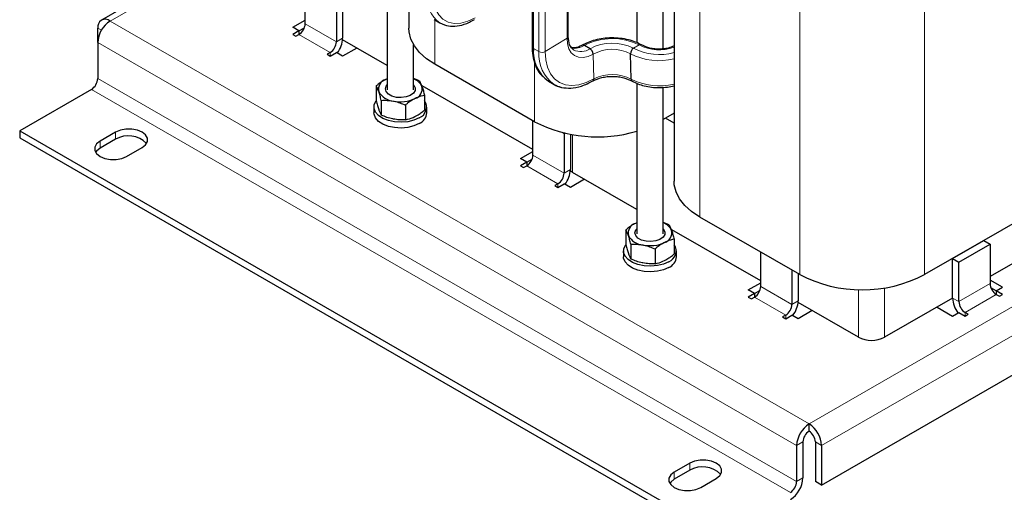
# Model space of a CAD drawing. Header units: millimetres. Extents: x 5 to 418, y 2 to 292.
# Tile 21 of 27: x 311 to 382, y 60 to 94. Entities that reach past the tile are written whole.
import ezdxf

# ---------------------------------------------------------------- set-up
doc = ezdxf.new("R2010")
doc.units = ezdxf.units.MM

msp = doc.modelspace()

# ---------------------------------------------------------------- linework, layer by layer
at = {"color": 7, "linetype": 'Continuous', "lineweight": 18}
for p, q in [((350.2768, 92.8563), (350.2768, 123.6088)), ((347.8338, 92.1163), (347.8338, 122.8688)), ((348.2411, 91.8812), (348.2411, 122.6337)), ((348.6936, 91.8888), (348.6936, 122.6413)), ((359.9125, 79.8661), (359.9125, 106.7792)), ((367.1533, 75.686), (367.1533, 102.5992)), ((376.2043, 75.686), (376.2043, 102.5992)), ((326.1988, 99.3285), (317.1467, 94.1029)), ((316.5066, 93.4272), (316.2416, 93.5802)), ((317.1467, 94.1029), (367.8321, 64.8428)), ((333.5516, 92.6008), (331.2888, 93.907)), ((340.6792, 90.9692), (340.6792, 94.1889)), ((330.8363, 93.1232), (333.099, 91.8169)), ((333.5516, 92.6008), (334.0041, 92.862)), ((348.6936, 91.8888), (350.2768, 92.8563)), ((316.2416, 92.5352), (366.927, 63.2751)), ((347.8338, 92.1163), (348.2411, 91.8812)), ((355.1032, 92.1277), (355.5105, 92.3628)), ((333.099, 91.8169), (333.099, 91.5557)), ((352.2237, 89.9038), (352.1773, 91.7053)), ((347.92, 86.7892), (347.92, 91.1033)), ((316.2416, 89.9223), (366.927, 60.6622)), ((315.789, 89.1384), (366.4745, 59.8783)), ((317.5427, 85.5135), (317.5427, 86.0361)), ((350.6805, 85.8503), (350.6805, 83.1042)), ((316.4113, 84.8604), (316.4113, 85.3829)), ((350.0696, 83.0651), (347.8068, 84.3714)), ((347.3543, 83.5875), (349.617, 82.2813)), ((350.0696, 83.0651), (350.5221, 83.3264)), ((349.617, 82.2813), (349.617, 82.02)), ((367.8321, 64.8428), (395.4376, 80.7791)), ((368.7372, 63.2751), (396.3427, 79.2114)), ((380.956, 75.0316), (378.6933, 73.7254)), ((366.5876, 73.5295), (364.3249, 74.8357)), ((371.4072, 71.1389), (371.4072, 74.6072)), ((373.3079, 74.7256), (373.3079, 71.1389)), ((363.8723, 74.0519), (366.1351, 72.7456)), ((366.5876, 73.5295), (367.0401, 73.7907)), ((378.6933, 73.7254), (378.2407, 73.9866)), ((379.1458, 72.9416), (381.4086, 74.2478)), ((379.1458, 72.9416), (379.1458, 72.6803)), ((366.1351, 72.7456), (366.1351, 72.4844)), ((367.3796, 63.5364), (366.927, 63.2751)), ((368.2847, 63.5364), (368.7372, 63.2751)), ((359.1771, 61.4784), (359.1771, 62.001)), ((358.0457, 60.8253), (358.0457, 61.3479)), ((366.927, 60.6622), (367.3796, 60.9234))]:
    msp.add_line(p, q, dxfattribs=at)
at = {"color": 7, "linetype": 'Continuous', "lineweight": 25}
for p, q in [((350.3705, 92.9923), (350.3705, 123.7448)), ((347.7401, 123.0017), (347.7401, 92.2492)), ((337.2302, 114.2117), (337.2302, 89.1057)), ((358.038, 109.3917), (358.038, 82.4786)), ((357.2521, 92.0794), (357.2521, 105.9171)), ((355.3321, 105.4742), (355.3321, 92.5368)), ((325.824, 99.5449), (316.5067, 94.1662)), ((338.8047, 97.8235), (338.8047, 93.5817)), ((331.2888, 93.907), (331.2888, 96.7812)), ((334.0041, 95.7362), (334.0041, 92.862)), ((333.5516, 95.475), (333.5516, 92.6008)), ((316.2416, 92.5352), (316.2416, 93.5802)), ((330.3837, 93.6457), (331.2888, 94.1682)), ((330.8363, 93.3844), (330.3837, 93.6457)), ((330.8363, 93.3843), (331.2281, 93.6105)), ((340.6489, 94.2064), (341.0562, 93.9712)), ((341.0561, 93.9713), (341.2715, 93.8856)), ((330.8363, 93.3844), (330.3837, 93.1232)), ((330.3837, 93.1232), (330.61, 92.9925)), ((330.61, 92.9925), (330.8363, 93.1232)), ((330.8363, 93.3844), (330.8363, 93.1232)), ((316.2416, 92.5352), (316.2416, 89.9223)), ((337.2302, 90.8689), (333.9978, 92.7349)), ((335.0224, 92.1435), (334.0041, 91.5557)), ((339.1502, 89.1057), (339.1502, 92.3842)), ((351.9444, 92.0933), (351.5371, 92.3284)), ((333.099, 91.8169), (332.8727, 91.6863)), ((332.8727, 91.6863), (333.099, 91.5557)), ((333.099, 91.5557), (333.5516, 91.8169)), ((334.0041, 91.5557), (333.5516, 91.8169)), ((354.9299, 89.877), (354.8836, 91.732)), ((347.92, 86.7892), (340.6792, 90.9692)), ((336.4379, 89.3868), (336.4379, 88.3137)), ((337.2302, 89.9044), (337.1295, 89.857)), ((337.2302, 89.904), (337.1295, 89.857)), ((339.5734, 89.7559), (339.1502, 89.921)), ((339.5734, 89.7559), (339.7579, 89.35)), ((347.8068, 84.7631), (339.7803, 89.3968)), ((348.9274, 89.7334), (349.3347, 89.4983)), ((355.3321, 89.6016), (355.3321, 78.6557)), ((357.2521, 78.6557), (357.2521, 89.2898)), ((315.789, 89.1384), (310.5847, 86.134)), ((339.9425, 88.7108), (339.9425, 87.6377)), ((336.2702, 87.859), (336.2702, 87.441)), ((336.807, 88.3418), (336.807, 87.2687)), ((338.5593, 88.0038), (338.5593, 86.9307)), ((340.1102, 87.441), (340.1102, 87.859)), ((358.038, 87.4052), (357.2521, 86.9515)), ((347.8068, 84.3714), (347.8068, 86.8545)), ((358.038, 86.6956), (357.4234, 87.0504)), ((310.5847, 86.134), (310.5847, 85.6114)), ((310.5847, 86.134), (361.2702, 56.874)), ((317.5427, 86.0361), (316.4113, 85.3829)), ((349.9765, 85.993), (350.0696, 85.9393)), ((350.109, 85.9621), (350.0696, 85.9393)), ((350.0696, 85.9393), (350.0696, 83.0651)), ((350.5221, 85.8778), (350.5221, 83.3264)), ((310.5847, 85.6114), (361.2702, 56.3514)), ((317.5427, 85.5135), (316.4113, 84.8604)), ((318.3346, 84.2726), (319.466, 84.9257)), ((346.9017, 84.11), (347.8068, 84.6325)), ((391.1383, 84.3073), (376.2043, 75.686)), ((347.3543, 83.8488), (346.9017, 84.11)), ((347.3543, 83.8488), (346.9017, 83.5875)), ((346.9017, 83.5875), (347.128, 83.4569)), ((347.128, 83.4569), (347.3543, 83.5875)), ((347.3543, 83.8487), (347.7461, 84.0749)), ((347.3543, 83.8488), (347.3543, 83.5875)), ((350.6805, 83.1042), (350.5175, 83.2182)), ((355.3321, 80.4189), (350.6805, 83.1042)), ((349.617, 82.2813), (349.3908, 82.1506)), ((349.3908, 82.1506), (349.617, 82.02)), ((349.617, 82.02), (350.0696, 82.2813)), ((350.5221, 82.02), (350.0696, 82.2813)), ((351.5404, 82.6078), (350.5221, 82.02)), ((355.3321, 79.4544), (355.2314, 79.407)), ((355.3321, 79.454), (355.2314, 79.407)), ((357.6753, 79.3058), (357.2521, 79.4709)), ((357.6753, 79.3058), (357.8599, 78.9)), ((367.1533, 75.686), (359.9125, 79.8661)), ((354.5398, 78.9368), (354.5398, 77.8637)), ((364.3249, 75.2275), (357.8822, 78.9468)), ((354.9089, 77.8917), (354.9089, 76.8186)), ((358.0444, 78.2608), (358.0444, 77.1877)), ((378.2407, 76.8609), (380.5035, 78.1671)), ((378.6933, 76.5996), (380.956, 77.9059)), ((380.5035, 78.1671), (380.956, 77.9059)), ((380.956, 77.9059), (380.956, 75.0316)), ((354.3721, 77.409), (354.3721, 76.9909)), ((356.6612, 77.5537), (356.6612, 76.4807)), ((358.2121, 76.9909), (358.2121, 77.409)), ((364.3249, 74.8357), (364.3249, 77.3189)), ((384.5311, 77.6179), (380.956, 75.5541)), ((378.2407, 76.8609), (378.6933, 76.5996)), ((378.2407, 73.9866), (378.2407, 76.8609)), ((378.6933, 73.7254), (378.6933, 76.5996)), ((366.5876, 76.0126), (366.5876, 73.5295)), ((367.0401, 75.7514), (367.0401, 73.7907)), ((368.7372, 60.4009), (396.3427, 76.3372)), ((363.4198, 74.5744), (364.3249, 75.0969)), ((381.8611, 74.7703), (380.956, 75.2928)), ((363.8723, 74.3131), (363.4198, 74.5744)), ((363.8723, 74.3131), (363.4198, 74.0519)), ((363.8723, 74.313), (364.2642, 74.5393)), ((363.8723, 74.3131), (363.8723, 74.0519)), ((381.4086, 74.509), (381.0167, 74.7352)), ((381.4086, 74.5091), (381.8611, 74.7703)), ((381.8611, 74.2478), (381.4086, 74.5091)), ((381.4086, 74.5091), (381.4086, 74.2478)), ((363.4198, 74.0519), (363.646, 73.9212)), ((363.646, 73.9212), (363.8723, 74.0519)), ((371.4072, 71.1389), (367.0338, 73.6637)), ((378.2407, 73.9866), (373.3079, 71.1389)), ((381.4086, 74.2478), (381.6348, 74.1172)), ((381.6348, 74.1172), (381.8611, 74.2478)), ((368.0584, 73.0722), (367.0401, 72.4844)), ((377.1093, 73.3334), (378.2407, 72.6803)), ((378.2407, 72.6803), (378.6933, 72.9416)), ((378.6933, 72.9416), (379.1458, 72.6803)), ((379.3721, 72.8109), (379.1458, 72.9416)), ((366.1351, 72.7456), (365.9088, 72.615)), ((365.9088, 72.615), (366.1351, 72.4844)), ((366.1351, 72.4844), (366.5876, 72.7456)), ((367.0401, 72.4844), (366.5876, 72.7456)), ((379.1458, 72.6803), (379.3721, 72.8109)), ((367.8321, 64.3202), (367.8321, 64.8428)), ((366.927, 63.2751), (366.927, 60.6622)), ((367.3796, 63.5364), (367.3796, 60.9234)), ((368.2847, 63.5364), (368.2847, 60.6621)), ((368.7372, 63.2751), (368.7372, 60.4009)), ((359.1771, 62.001), (358.0457, 61.3479)), ((359.1771, 61.4784), (358.0457, 60.8253)), ((359.9691, 60.2376), (361.1004, 60.8907)), ((368.7372, 60.4009), (368.2847, 60.6621))]:
    msp.add_line(p, q, dxfattribs=at)
at = {"color": 7, "linetype": 'Continuous', "lineweight": 18, "flags": 128}
for points in [[(343.6252, 94.345), (343.0945, 94.0876), (342.5792, 93.9447), (342.095, 93.9208), (341.6565, 94.0165), (341.2772, 94.2289), (340.9685, 94.5517), (340.7398, 94.9749), (340.5981, 95.4858), (340.5477, 96.0687)], [(352.1773, 91.7053), (351.8025, 91.5368), (351.4429, 91.4607), (351.1125, 91.4798), (350.8239, 91.5935), (350.5881, 91.7974), (350.4144, 92.0836), (350.3093, 92.4411), (350.2768, 92.8563)], [(352.2237, 89.9038), (351.6748, 89.6326), (351.1388, 89.4674), (350.629, 89.4124), (350.1579, 89.4689), (349.7371, 89.6355), (349.377, 89.9081), (349.0863, 90.2799), (348.8724, 90.7419), (348.7404, 91.2826), (348.6936, 91.8888)]]:
    msp.add_lwpolyline(points, dxfattribs=at)
at = {"color": 7, "linetype": 'Continuous', "lineweight": 25, "flags": 128}
for points in [[(340.6792, 90.9692), (340.0812, 91.3676), (339.5875, 91.8111), (339.2082, 92.2906), (338.9509, 92.7964), (338.821, 93.3181), (338.8047, 93.5817)], [(341.2428, 93.8796), (341.0772, 93.9594), (341.0562, 93.9712)], [(338.9107, 88.6958), (338.6075, 88.5862), (338.259, 88.5393), (337.9031, 88.5604), (337.5783, 88.647), (337.3198, 88.7898), (337.1556, 88.9733), (337.1035, 89.1776), (337.1692, 89.3807), (337.2302, 89.4597)], [(339.1502, 89.4597), (339.1559, 89.4534), (339.2655, 89.2568), (339.2586, 89.0503), (339.1359, 88.8563), (338.9107, 88.6958)], [(339.5478, 87.0753), (339.1675, 86.905), (338.7259, 86.7947), (338.2505, 86.7512), (337.7714, 86.7773), (337.3185, 86.8715), (336.9205, 87.0276), (336.6022, 87.236), (336.3837, 87.4836), (336.2787, 87.7547), (336.2938, 88.0324), (336.4281, 88.2992), (336.4292, 88.3007)], [(339.5478, 86.6572), (339.1675, 86.4869), (338.7259, 86.3766), (338.2505, 86.3331), (337.7714, 86.3593), (337.3185, 86.4534), (336.9205, 86.6095), (336.6022, 86.818), (336.3837, 87.0655), (336.2787, 87.3367), (336.2702, 87.441)], [(319.466, 84.9257), (319.7161, 85.1245), (319.8476, 85.3581), (319.8476, 85.6037), (319.7161, 85.8373), (319.466, 86.0361), (319.1218, 86.1804), (318.7171, 86.2564), (318.2916, 86.2564), (317.8869, 86.1804), (317.5427, 86.0361)], [(316.4113, 85.3829), (316.1612, 85.1842), (316.0297, 84.9506), (316.0297, 84.705), (316.1612, 84.4713), (316.4113, 84.2726), (316.7555, 84.1282), (317.1602, 84.0523), (317.5857, 84.0523), (317.9904, 84.1282), (318.3346, 84.2726)], [(316.4113, 84.8604), (316.1612, 84.6616), (316.0905, 84.5665)], [(359.9125, 79.8661), (359.3145, 80.2644), (358.8208, 80.7079), (358.4415, 81.1874), (358.1843, 81.6932), (358.0543, 82.215), (358.038, 82.4786)], [(357.0126, 78.2457), (356.7094, 78.1361), (356.3609, 78.0893), (356.005, 78.1103), (355.6802, 78.1969), (355.4217, 78.3397), (355.2575, 78.5233), (355.2055, 78.7276), (355.2712, 78.9306), (355.3321, 79.0096)], [(357.2521, 79.0096), (357.2578, 79.0034), (357.3674, 78.8068), (357.3605, 78.6003), (357.2378, 78.4062), (357.0126, 78.2457)], [(357.6498, 76.6253), (357.2695, 76.455), (356.8278, 76.3446), (356.3524, 76.3012), (355.8733, 76.3273), (355.4205, 76.4214), (355.0224, 76.5776), (354.7041, 76.786), (354.4856, 77.0336), (354.3806, 77.3047), (354.3958, 77.5824), (354.53, 77.8492), (354.5311, 77.8507)], [(357.6498, 76.2072), (357.2695, 76.0369), (356.8278, 75.9266), (356.3524, 75.8831), (355.8733, 75.9092), (355.4205, 76.0034), (355.0224, 76.1595), (354.7041, 76.3679), (354.4856, 76.6155), (354.3806, 76.8866), (354.3721, 76.9909)], [(361.1004, 60.8907), (361.3506, 61.0894), (361.482, 61.323), (361.482, 61.5687), (361.3506, 61.8023), (361.1004, 62.001), (360.7562, 62.1454), (360.3515, 62.2213), (359.926, 62.2213), (359.5214, 62.1454), (359.1771, 62.001)], [(358.0457, 61.3479), (357.7956, 61.1492), (357.6642, 60.9155), (357.6642, 60.6699), (357.7956, 60.4363), (358.0457, 60.2376), (358.39, 60.0932), (358.7947, 60.0173), (359.2202, 60.0173), (359.6248, 60.0932), (359.9691, 60.2376)], [(358.0457, 60.8253), (357.7956, 60.6266), (357.7249, 60.5314)]]:
    msp.add_lwpolyline(points, dxfattribs=at)
at = {"color": 7, "linetype": 'Continuous', "lineweight": 18}
for centre, radius, start, end in [((342.4354, 95.8713), 2.3478, 175.361696, 234.024705), ((353.557, 88.512), 4.318, 63.101328, 117.890435), ((347.9016, 92.2637), 0.1622, 185.129276, 245.298974), ((350.8123, 93.4787), 1.3596, 261.284654, 302.217888), ((353.557, 89.0631), 3.4325, 63.226736, 118.020764), ((356.9574, 95.6221), 3.9559, 242.048967, 285.852338), ((356.9606, 95.1113), 3.1076, 242.184342, 290.285293), ((350.9068, 91.6621), 2.6746, 175.301956, 233.999577), ((348.4603, 92.308), 0.4798, 242.824188, 299.097291), ((351.2723, 93.0616), 1.1787, 244.014457, 304.767438), ((353.5563, 89.1078), 2.9408, 63.170432, 117.962108), ((356.9555, 95.6707), 4.4504, 242.252849, 284.07741), ((353.551, 87.2795), 2.9408, 62.037892, 116.829568), ((356.9562, 93.8794), 4.4861, 243.147561, 283.953634)]:
    msp.add_arc(centre, radius, start, end, dxfattribs=at)
at = {"color": 7, "linetype": 'Continuous', "lineweight": 25}
for centre, radius, start, end in [((316.7934, 93.6697), 0.559, 50.796715, 189.214037), ((318.2067, 92.4458), 1.9671, 122.605478, 177.394522), ((330.3063, 93.9517), 0.9836, 302.605478, 357.394522), ((332.0863, 92.9393), 1.9193, 322.833719, 357.690581), ((350.2095, 93.0029), 0.1613, 294.654406, 356.257609), ((332.569, 92.6455), 0.9836, 302.605478, 357.394522), ((350.4995, 91.8973), 2.6746, 175.301956, 233.999577), ((351.4444, 92.2089), 0.1512, 52.200715, 116.043162), ((355.3632, 91.7245), 0.4797, 122.820011, 179.10131), ((355.6033, 92.2391), 0.1546, 62.451557, 126.872059), ((351.674, 91.6671), 0.5048, 4.344183, 57.605446), ((315.2591, 89.967), 0.9836, 302.605478, 357.394522), ((337.357, 89.1406), 0.7517, 107.615448, 192.261264), ((338.7882, 88.8973), 1.0702, 25.025787, 70.230719), ((339.0234, 89.1904), 0.7517, 287.615448, 12.261264), ((350.2371, 91.0692), 1.8116, 240.122121, 257.065875), ((352.0716, 89.8838), 0.1533, 306.430404, 7.490742), ((355.0946, 89.8641), 0.1652, 175.504589, 235.914584), ((337.7971, 89.6235), 1.3389, 208.678536, 265.116772), ((338.1866, 90.7637), 2.5249, 258.497445, 294.928708), ((339.2641, 87.8472), 0.8224, 290.18422, 34.420795), ((339.1884, 87.5088), 0.9243, 292.886437, 355.793422), ((352.4781, 95.6672), 9.9797, 242.823001, 286.617313), ((318.4765, 83.9293), 1.839, 44.560583, 120.518818), ((346.8243, 84.4161), 0.9836, 302.605478, 357.394522), ((349.087, 83.1098), 0.9836, 302.605478, 357.394522), ((348.6044, 83.4037), 1.9193, 322.833719, 357.690581), ((355.4589, 78.6906), 0.7517, 107.615448, 192.261264), ((356.8901, 78.4473), 1.0702, 25.025787, 70.230719), ((357.1253, 78.7404), 0.7517, 287.615448, 12.261264), ((355.8991, 79.1735), 1.3389, 208.678536, 265.116772), ((356.2886, 80.3137), 2.5249, 258.497445, 294.928708), ((357.366, 77.3972), 0.8224, 290.18422, 34.420795), ((357.2903, 77.0587), 0.9243, 292.886437, 355.793422), ((371.6788, 84.3762), 9.7979, 242.491426, 297.508574), ((381.9385, 75.0764), 0.9836, 182.605478, 237.394522), ((363.3423, 74.8804), 0.9836, 302.605478, 357.394522), ((365.1224, 73.868), 1.9193, 322.833719, 357.690581), ((380.1833, 74.0729), 1.9445, 182.542139, 216.933561), ((379.6758, 73.7701), 0.9836, 182.605478, 237.394522), ((365.6051, 73.5742), 0.9836, 302.605478, 357.394522), ((372.3576, 72.9731), 2.0658, 242.609672, 297.390328), ((368.8921, 63.1857), 1.9671, 122.605478, 177.394522), ((368.3621, 63.4917), 0.9836, 122.605478, 177.394522), ((366.7721, 63.1857), 1.9671, 2.605478, 57.394522), ((367.3021, 63.4917), 0.9836, 2.605478, 57.394522), ((360.111, 59.8942), 1.839, 44.560583, 120.518818), ((365.4145, 61.0129), 1.9671, 302.605478, 357.394522), ((365.9445, 60.7069), 0.9836, 302.605478, 357.394522)]:
    msp.add_arc(centre, radius, start, end, dxfattribs=at)
for points, knots in [([(341.2715, 93.8856), (341.357, 93.8473), (341.6175, 93.7305), (342.1415, 93.7075), (342.8301, 93.8248), (343.3168, 94.0746), (343.5643, 94.2017)], [0, 0, 0, 0, 0.1326106, 0.4041552, 0.6969327, 1, 1, 1, 1]), ([(350.7743, 91.991), (350.6504, 92.1016), (350.4099, 92.3162), (350.3833, 92.7704), (350.3705, 92.9907)], [0, 0, 0, 0, 0.51491732, 1, 1, 1, 1]), ([(355.6714, 92.3782), (355.532, 92.4486), (355.2449, 92.5937), (354.7221, 92.7517), (354.1371, 92.855), (353.5139, 92.8872), (352.8923, 92.8455), (352.3117, 92.7332), (351.7955, 92.5672), (351.5145, 92.4175), (351.3781, 92.3448)], [0, 0, 0, 0, 0.11646544, 0.23992261, 0.36852844, 0.49987975, 0.63124727, 0.75990067, 0.88343399, 1, 1, 1, 1]), ([(347.7401, 92.2485), (347.75, 92.0305), (347.7719, 91.5526), (347.9625, 90.8694), (348.234, 90.3076), (348.5152, 90.087), (348.6132, 90.0102)], [0, 0, 0, 0, 0.2312675, 0.5069779, 0.8283654, 1, 1, 1, 1]), ([(351.3803, 92.3461), (351.1909, 92.2526), (350.8801, 92.0991), (350.6451, 92.1684), (350.5533, 92.1955)], [0, 0, 0, 0, 0.6093844, 1, 1, 1, 1]), ([(358.038, 92.2973), (357.902, 92.2376), (357.6703, 92.1359), (357.2695, 92.074), (356.9082, 92.0555), (356.5483, 92.0826), (356.1059, 92.1658), (355.8444, 92.2934), (355.6744, 92.3764)], [0, 0, 0, 0, 0.1942354, 0.33092582, 0.47046585, 0.60995483, 0.74649532, 1, 1, 1, 1]), ([(352.1606, 89.7592), (352.3616, 89.8493), (352.6708, 89.9879), (353.1817, 90.071), (353.5933, 90.092), (354.0028, 90.0619), (354.5067, 89.9679), (354.8052, 89.823), (354.9991, 89.7289)], [0, 0, 0, 0, 0.2396601, 0.3686184, 0.5002762, 0.6318967, 0.7607458, 1, 1, 1, 1]), ([(337.1295, 89.857), (337.0396, 89.8073), (336.8586, 89.7071), (336.628, 89.5407), (336.489, 89.4282), (336.4379, 89.3868)], [0, 0, 0, 0, 0.3838999, 0.7733995, 1, 1, 1, 1]), ([(336.6224, 88.981), (336.6181, 88.9932), (336.5557, 89.168), (336.4947, 89.2814), (336.4379, 89.3868)], [0, 0, 0, 0, 0.0702006, 1, 1, 1, 1]), ([(339.7579, 89.35), (339.7623, 89.3375), (339.7954, 89.2427), (339.8579, 89.0403), (339.9141, 88.8213), (339.9425, 88.7108)], [0, 0, 0, 0, 0.07006274, 0.53077035, 1, 1, 1, 1]), ([(349.3345, 89.4984), (349.5021, 89.4011), (349.6723, 89.3024), (349.8753, 89.2853), (349.8784, 89.285)], [0, 0, 0, 0, 0.984438, 1, 1, 1, 1]), ([(349.8784, 89.285), (350.0957, 89.2534), (350.5509, 89.1872), (351.3327, 89.3384), (351.8827, 89.6181), (352.1627, 89.7604)], [0, 0, 0, 0, 0.3095012, 0.6484975, 1, 1, 1, 1]), ([(355.002, 89.7272), (355.2796, 89.6015), (355.7067, 89.4081), (356.4157, 89.2903), (356.9864, 89.261), (357.542, 89.2946), (357.88, 89.3685), (358.038, 89.403)], [0, 0, 0, 0, 0.32037786, 0.49288108, 0.6690709, 0.8452864, 1, 1, 1, 1]), ([(336.807, 88.3418), (336.777, 88.4592), (336.7165, 88.6963), (336.654, 88.8855), (336.6224, 88.981)], [0, 0, 0, 0, 0.495458, 1, 1, 1, 1]), ([(339.9425, 88.7108), (339.7702, 88.6698), (339.5421, 88.6156), (339.3081, 88.5018), (339.2509, 88.474)], [0, 0, 0, 0, 0.7556342, 1, 1, 1, 1]), ([(336.4379, 88.3137), (336.4679, 88.1962), (336.5284, 87.9591), (336.5909, 87.77), (336.6224, 87.6745)], [0, 0, 0, 0, 0.495458, 1, 1, 1, 1]), ([(336.807, 88.3418), (336.9493, 88.3469), (337.2365, 88.3574), (337.5334, 88.3122), (337.6831, 88.2894)], [0, 0, 0, 0, 0.49545796, 1, 1, 1, 1]), ([(337.6831, 88.2894), (337.7039, 88.2853), (337.9998, 88.2266), (338.2897, 88.1111), (338.5593, 88.0038)], [0, 0, 0, 0, 0.0702006, 1, 1, 1, 1]), ([(339.2509, 88.474), (339.161, 88.4242), (338.98, 88.3241), (338.7494, 88.1576), (338.6104, 88.0451), (338.5593, 88.0038)], [0, 0, 0, 0, 0.38389994, 0.77339952, 1, 1, 1, 1]), ([(336.6224, 87.6745), (336.6268, 87.6623), (336.6599, 87.5695), (336.7224, 87.4182), (336.7786, 87.3188), (336.807, 87.2687)], [0, 0, 0, 0, 0.0700627, 0.5307704, 1, 1, 1, 1]), ([(337.6831, 86.983), (337.6624, 86.9871), (337.5051, 87.0185), (337.2086, 87.1012), (336.9417, 87.2125), (336.807, 87.2687)], [0, 0, 0, 0, 0.0700627, 0.5307704, 1, 1, 1, 1]), ([(338.5593, 86.9307), (338.6104, 86.9412), (338.8357, 86.9877), (339.0699, 87.0891), (339.2509, 87.1675)], [0, 0, 0, 0, 0.2269026, 1, 1, 1, 1]), ([(339.2509, 87.1675), (339.308, 87.1983), (339.4531, 87.2765), (339.6855, 87.4322), (339.8565, 87.569), (339.9425, 87.6377)], [0, 0, 0, 0, 0.24413427, 0.62001342, 1, 1, 1, 1]), ([(338.5593, 86.9307), (338.417, 86.9255), (338.1298, 86.9151), (337.8329, 86.9602), (337.6831, 86.983)], [0, 0, 0, 0, 0.495458, 1, 1, 1, 1]), ([(355.2314, 79.407), (355.1416, 79.3573), (354.9606, 79.2571), (354.73, 79.0907), (354.591, 78.9782), (354.5398, 78.9368)], [0, 0, 0, 0, 0.3838999, 0.7733995, 1, 1, 1, 1]), ([(354.7244, 78.5309), (354.72, 78.5432), (354.6577, 78.718), (354.5966, 78.8314), (354.5398, 78.9368)], [0, 0, 0, 0, 0.0702006, 1, 1, 1, 1]), ([(357.8599, 78.9), (357.8642, 78.8875), (357.8974, 78.7926), (357.9598, 78.5903), (358.016, 78.3713), (358.0444, 78.2608)], [0, 0, 0, 0, 0.07006274, 0.53077035, 1, 1, 1, 1]), ([(354.5398, 77.8637), (354.5698, 77.7462), (354.6303, 77.5091), (354.6928, 77.3199), (354.7244, 77.2245)], [0, 0, 0, 0, 0.495458, 1, 1, 1, 1]), ([(354.9089, 77.8917), (354.879, 78.0092), (354.8185, 78.2463), (354.7559, 78.4355), (354.7244, 78.5309)], [0, 0, 0, 0, 0.495458, 1, 1, 1, 1]), ([(354.9089, 77.8917), (355.0512, 77.8969), (355.3384, 77.9073), (355.6353, 77.8622), (355.7851, 77.8394)], [0, 0, 0, 0, 0.49545796, 1, 1, 1, 1]), ([(355.7851, 77.8394), (355.8058, 77.8353), (356.1017, 77.7766), (356.3916, 77.6611), (356.6612, 77.5537)], [0, 0, 0, 0, 0.0702006, 1, 1, 1, 1]), ([(357.3528, 78.024), (357.263, 77.9742), (357.082, 77.874), (356.8514, 77.7076), (356.7124, 77.5951), (356.6612, 77.5537)], [0, 0, 0, 0, 0.38389994, 0.77339952, 1, 1, 1, 1]), ([(358.0444, 78.2608), (357.8721, 78.2198), (357.6441, 78.1655), (357.41, 78.0518), (357.3528, 78.024)], [0, 0, 0, 0, 0.7556342, 1, 1, 1, 1]), ([(354.7244, 77.2245), (354.7288, 77.2122), (354.7619, 77.1195), (354.8243, 76.9681), (354.8806, 76.8688), (354.9089, 76.8186)], [0, 0, 0, 0, 0.0700627, 0.5307704, 1, 1, 1, 1]), ([(357.3528, 76.7175), (357.4099, 76.7483), (357.555, 76.8264), (357.7874, 76.9821), (357.9584, 77.1189), (358.0444, 77.1877)], [0, 0, 0, 0, 0.24413427, 0.62001342, 1, 1, 1, 1]), ([(355.7851, 76.533), (355.7643, 76.5371), (355.6071, 76.5685), (355.3105, 76.6512), (355.0436, 76.7625), (354.9089, 76.8186)], [0, 0, 0, 0, 0.0700627, 0.5307704, 1, 1, 1, 1]), ([(356.6612, 76.4807), (356.5189, 76.4755), (356.2317, 76.4651), (355.9349, 76.5102), (355.7851, 76.533)], [0, 0, 0, 0, 0.495458, 1, 1, 1, 1]), ([(356.6612, 76.4807), (356.7123, 76.4912), (356.9376, 76.5377), (357.1718, 76.6391), (357.3528, 76.7175)], [0, 0, 0, 0, 0.2269026, 1, 1, 1, 1])]:
    msp.add_open_spline(points, degree=3, knots=knots, dxfattribs=at)

doc.saveas('drawing.dxf')
